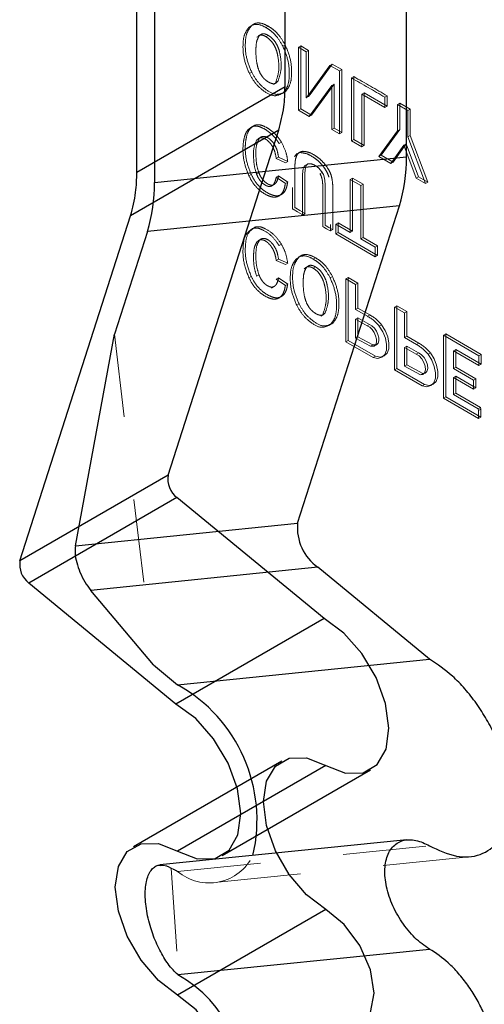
# Model space of a CAD drawing. Header units: inches. Extents: x 0.1 to 87.3, y 0.1 to 33.9.
# Tile 84 of 161: x 35.44 to 35.999, y 8.186 to 9.37. Entities that reach past the tile are written whole.
import ezdxf

# ---------------------------------------------------------------- set-up
doc = ezdxf.new("R2010")
doc.units = ezdxf.units.IN
doc.header["$MEASUREMENT"] = 0
doc.linetypes.add('HIDDEN', pattern=[0.075, 0.05, -0.025])

msp = doc.modelspace()

# ---------------------------------------------------------------- linework, layer by layer
at = {"color": 7, "linetype": 'Continuous', "lineweight": 25}
for p, q in [((35.758958, 9.289197), (35.758958, 9.682963)), ((35.58079, 9.186343), (35.58079, 9.580108)), ((35.904927, 9.204932), (35.904927, 9.577983)), ((35.602003, 9.575151), (35.602003, 9.174096)), ((35.758958, 9.289197), (35.58079, 9.186343)), ((35.751431, 9.237072), (35.573263, 9.134217)), ((35.618414, 8.822329), (35.751431, 9.237072)), ((35.602003, 9.174096), (35.904927, 9.204932)), ((35.896434, 9.146057), (35.59351, 9.115222)), ((35.774133, 8.764727), (35.896434, 9.146057)), ((35.440245, 8.719475), (35.573263, 9.134217)), ((35.59351, 9.115222), (35.553905, 8.991734)), ((35.506905, 8.737526), (35.553905, 8.991734)), ((35.618414, 8.822329), (35.440245, 8.719475)), ((35.628972, 8.795389), (35.450803, 8.692535)), ((35.805917, 8.64981), (35.628972, 8.795389)), ((35.506905, 8.737526), (35.774133, 8.764727)), ((35.79852, 8.71156), (35.525452, 8.683764)), ((35.932765, 8.601111), (35.79852, 8.71156)), ((35.627748, 8.546955), (35.450803, 8.692535)), ((35.600693, 8.594257), (35.525452, 8.683764)), ((35.805917, 8.64981), (35.627748, 8.546955)), ((35.600693, 8.594257), (35.629842, 8.570276)), ((35.629842, 8.570276), (35.932765, 8.601111)), ((35.755023, 8.478486), (35.576854, 8.375631)), ((35.80801, 8.473238), (35.629842, 8.370384)), ((35.683538, 8.365067), (35.861707, 8.467921)), ((35.905619, 8.383893), (35.608587, 8.353657)), ((35.80801, 8.300158), (35.629842, 8.197303)), ((35.630116, 8.221827), (35.932765, 8.252634))]:
    msp.add_line(p, q, dxfattribs=at)
at = {"color": 7, "linetype": 'HIDDEN', "lineweight": 18}
for p, q in [((35.72132, 9.364611), (35.71784, 9.362602)), ((35.715679, 9.360879), (35.718339, 9.362548)), ((35.718463, 9.362486), (35.715679, 9.360879)), ((35.730177, 9.352353), (35.726698, 9.350344)), ((35.738766, 9.362061), (35.735982, 9.360454)), ((35.727804, 9.350371), (35.72502, 9.348764)), ((35.727274, 9.350158), (35.72502, 9.348764)), ((35.738862, 9.351042), (35.736078, 9.349435)), ((35.759166, 9.339509), (35.756382, 9.337902)), ((35.775065, 9.33673), (35.777848, 9.338337)), ((35.775065, 9.33673), (35.775065, 9.261143)), ((35.78456, 9.331248), (35.775065, 9.33673)), ((35.777849, 9.262749), (35.777848, 9.338337)), ((35.777848, 9.338337), (35.787343, 9.332856)), ((35.784559, 9.275872), (35.78456, 9.331248)), ((35.78456, 9.331248), (35.787343, 9.332856)), ((35.787343, 9.332856), (35.787343, 9.27748)), ((35.789015, 9.279805), (35.815828, 9.316412)), ((35.813044, 9.314805), (35.815828, 9.316412)), ((35.815828, 9.316412), (35.827289, 9.309795)), ((35.718913, 9.306706), (35.716129, 9.305099)), ((35.813044, 9.314805), (35.786231, 9.278197)), ((35.824505, 9.308188), (35.813044, 9.314805)), ((35.824505, 9.308188), (35.827289, 9.309795)), ((35.824505, 9.2326), (35.824505, 9.308188)), ((35.827289, 9.309795), (35.827289, 9.234208)), ((35.745075, 9.29185), (35.748555, 9.293859)), ((35.750419, 9.295784), (35.747635, 9.294177)), ((35.817986, 9.292241), (35.790892, 9.25522)), ((35.815202, 9.290634), (35.817986, 9.292241)), ((35.817986, 9.239578), (35.817986, 9.292241)), ((35.838891, 9.299839), (35.841675, 9.301446)), ((35.838891, 9.299839), (35.838891, 9.224296)), ((35.841675, 9.225903), (35.841675, 9.301446)), ((35.759453, 9.283303), (35.75667, 9.281696)), ((35.788108, 9.253613), (35.815202, 9.290634)), ((35.815202, 9.290634), (35.815202, 9.237971)), ((35.851311, 9.280365), (35.854095, 9.281972)), ((35.851311, 9.217126), (35.851311, 9.280365)), ((35.851311, 9.280365), (35.879172, 9.264281)), ((35.854095, 9.281972), (35.854095, 9.218734)), ((35.881956, 9.265888), (35.854095, 9.281972)), ((35.784559, 9.275872), (35.787343, 9.27748)), ((35.786231, 9.278197), (35.789015, 9.279805)), ((35.879172, 9.276629), (35.881956, 9.278236)), ((35.879172, 9.264281), (35.879172, 9.276629)), ((35.881956, 9.278236), (35.881956, 9.265888)), ((35.894182, 9.267965), (35.896966, 9.269572)), ((35.896966, 9.237676), (35.896966, 9.269572)), ((35.896966, 9.269572), (35.909482, 9.262346)), ((35.775065, 9.261143), (35.777849, 9.262749)), ((35.775065, 9.261143), (35.788108, 9.253613)), ((35.790892, 9.25522), (35.777849, 9.262749)), ((35.879172, 9.264281), (35.881956, 9.265888)), ((35.894182, 9.267965), (35.894182, 9.236069)), ((35.906698, 9.260739), (35.894182, 9.267965)), ((35.906698, 9.260739), (35.909482, 9.262346)), ((35.906698, 9.228843), (35.906698, 9.260739)), ((35.909482, 9.262346), (35.909481, 9.230451)), ((35.788108, 9.253613), (35.790892, 9.25522)), ((35.722817, 9.243101), (35.720033, 9.241494)), ((35.815202, 9.237971), (35.817986, 9.239578)), ((35.815202, 9.237971), (35.824505, 9.2326)), ((35.827289, 9.234208), (35.817986, 9.239578)), ((35.824505, 9.2326), (35.827289, 9.234208)), ((35.894182, 9.236069), (35.871883, 9.20525)), ((35.874667, 9.206858), (35.896966, 9.237676)), ((35.894182, 9.236069), (35.896966, 9.237676)), ((35.727881, 9.22692), (35.725097, 9.225313)), ((35.727338, 9.226911), (35.725097, 9.225313)), ((35.730417, 9.228994), (35.726763, 9.226884)), ((35.754562, 9.222637), (35.751778, 9.22103)), ((35.838891, 9.224296), (35.841675, 9.225903)), ((35.838891, 9.224296), (35.851311, 9.217126)), ((35.854095, 9.218734), (35.841675, 9.225903)), ((35.906698, 9.228843), (35.909481, 9.230451)), ((35.927893, 9.172917), (35.906698, 9.228843)), ((35.909481, 9.230451), (35.930677, 9.174524)), ((35.776843, 9.210695), (35.773364, 9.208687)), ((35.775555, 9.209428), (35.777769, 9.210046)), ((35.780553, 9.211653), (35.777769, 9.210046)), ((35.851311, 9.217126), (35.854095, 9.218734)), ((35.886174, 9.197001), (35.901711, 9.219208)), ((35.904494, 9.220815), (35.888957, 9.198608)), ((35.901711, 9.219208), (35.904494, 9.220815)), ((35.901711, 9.219208), (35.916576, 9.17945)), ((35.91936, 9.181057), (35.904494, 9.220815)), ((35.751234, 9.20449), (35.74845, 9.202883)), ((35.759384, 9.197956), (35.74845, 9.202883)), ((35.762168, 9.199563), (35.751234, 9.20449)), ((35.762168, 9.199563), (35.759384, 9.197956)), ((35.770365, 9.205205), (35.77373, 9.208862)), ((35.773149, 9.206812), (35.770365, 9.205205)), ((35.871883, 9.20525), (35.874667, 9.206858)), ((35.871883, 9.20525), (35.886174, 9.197001)), ((35.888957, 9.198608), (35.874667, 9.206858)), ((35.886174, 9.197001), (35.888957, 9.198608)), ((35.727612, 9.185699), (35.724828, 9.184092)), ((35.78624, 9.196334), (35.78276, 9.194325)), ((35.786557, 9.196414), (35.783773, 9.194807)), ((35.803791, 9.186243), (35.801008, 9.184636)), ((35.80712, 9.195796), (35.804336, 9.194189)), ((35.71829, 9.183838), (35.715506, 9.182231)), ((35.751234, 9.182063), (35.74845, 9.180456)), ((35.74845, 9.180456), (35.759384, 9.172815)), ((35.751234, 9.182063), (35.762168, 9.174423)), ((35.762168, 9.174423), (35.759384, 9.172815)), ((35.837356, 9.177806), (35.84014, 9.179414)), ((35.837356, 9.177806), (35.837356, 9.113904)), ((35.850016, 9.170498), (35.837356, 9.177806)), ((35.84014, 9.115511), (35.84014, 9.179414)), ((35.84014, 9.179414), (35.8528, 9.172105)), ((35.916576, 9.17945), (35.91936, 9.181057)), ((35.916576, 9.17945), (35.927893, 9.172917)), ((35.930677, 9.174524), (35.91936, 9.181057)), ((35.927893, 9.172917), (35.930677, 9.174524)), ((35.742715, 9.169874), (35.74637, 9.171983)), ((35.850016, 9.170498), (35.8528, 9.172105)), ((35.850016, 9.106595), (35.850016, 9.170498)), ((35.8528, 9.172105), (35.8528, 9.108202)), ((35.7798, 9.135044), (35.78328, 9.137054)), ((35.722817, 9.120515), (35.720033, 9.118908)), ((35.813667, 9.123625), (35.813667, 9.115895)), ((35.816451, 9.117502), (35.813667, 9.115895)), ((35.819949, 9.123953), (35.822733, 9.12556)), ((35.819949, 9.123953), (35.819949, 9.112268)), ((35.837356, 9.113904), (35.819949, 9.123953)), ((35.822733, 9.113875), (35.822733, 9.12556)), ((35.822733, 9.12556), (35.84014, 9.115511)), ((35.837356, 9.113904), (35.84014, 9.115511)), ((35.727881, 9.104335), (35.725097, 9.102728)), ((35.725097, 9.102728), (35.727338, 9.104325)), ((35.730417, 9.106408), (35.726763, 9.104299)), ((35.819949, 9.112268), (35.822733, 9.113875)), ((35.819949, 9.112268), (35.867424, 9.084862)), ((35.870207, 9.086469), (35.822733, 9.113875)), ((35.850016, 9.106595), (35.8528, 9.108202)), ((35.867424, 9.096546), (35.850016, 9.106595)), ((35.8528, 9.108202), (35.870208, 9.098153)), ((35.754562, 9.100052), (35.751778, 9.098445)), ((35.867424, 9.096546), (35.870208, 9.098153)), ((35.867424, 9.084862), (35.867424, 9.096546)), ((35.870208, 9.098153), (35.870207, 9.086469)), ((35.751234, 9.081905), (35.74845, 9.080298)), ((35.74845, 9.080298), (35.759384, 9.075371)), ((35.751234, 9.081905), (35.762168, 9.076978)), ((35.772552, 9.082498), (35.775212, 9.084168)), ((35.775336, 9.084105), (35.772552, 9.082498)), ((35.778193, 9.08623), (35.774713, 9.084221)), ((35.795639, 9.083681), (35.792855, 9.082074)), ((35.867424, 9.084862), (35.870207, 9.086469)), ((35.762168, 9.076978), (35.759384, 9.075371)), ((35.784677, 9.07199), (35.781893, 9.070383)), ((35.784147, 9.071777), (35.781893, 9.070383)), ((35.787051, 9.073973), (35.783571, 9.071964)), ((35.795735, 9.072661), (35.792951, 9.071054)), ((35.71829, 9.061252), (35.715506, 9.059645)), ((35.727612, 9.063114), (35.724828, 9.061507)), ((35.751234, 9.059477), (35.74845, 9.05787)), ((35.759384, 9.05023), (35.74845, 9.05787)), ((35.762168, 9.051837), (35.751234, 9.059477)), ((35.816039, 9.061129), (35.813255, 9.059521)), ((35.831938, 9.058349), (35.834722, 9.059956)), ((35.831938, 9.058349), (35.831938, 8.982762)), ((35.843735, 9.051539), (35.831938, 9.058349)), ((35.834722, 8.984369), (35.834722, 9.059956)), ((35.834722, 9.059956), (35.846518, 9.053146)), ((35.742715, 9.047288), (35.74637, 9.049398)), ((35.762168, 9.051837), (35.759384, 9.05023)), ((35.843734, 9.021581), (35.843735, 9.051539)), ((35.843735, 9.051539), (35.846518, 9.053146)), ((35.846518, 9.053146), (35.846518, 9.023188)), ((35.775787, 9.028326), (35.773003, 9.026719)), ((35.843734, 9.021581), (35.846518, 9.023188)), ((35.858061, 9.013311), (35.843734, 9.021581)), ((35.846518, 9.023188), (35.860845, 9.014918)), ((35.890777, 9.024382), (35.893561, 9.025989)), ((35.890777, 9.024382), (35.890777, 8.948795)), ((35.902574, 9.017572), (35.890777, 9.024382)), ((35.893561, 8.950402), (35.893561, 9.025989)), ((35.893561, 9.025989), (35.905358, 9.019179)), ((35.801948, 9.013469), (35.805428, 9.015479)), ((35.807292, 9.017403), (35.804508, 9.015796)), ((35.843734, 9.009897), (35.846518, 9.011504)), ((35.843734, 9.009897), (35.843734, 8.987168)), ((35.857689, 9.001841), (35.843734, 9.009897)), ((35.846518, 8.988775), (35.846518, 9.011504)), ((35.846518, 9.011504), (35.860473, 9.003448)), ((35.858061, 9.013311), (35.860845, 9.014918)), ((35.902574, 9.017572), (35.905358, 9.019179)), ((35.902574, 8.987614), (35.902574, 9.017572)), ((35.905358, 9.019179), (35.905358, 8.989221)), ((35.816327, 9.004923), (35.813543, 9.003316)), ((35.857689, 9.001841), (35.860473, 9.003448)), ((35.872089, 9.001601), (35.874873, 9.003208)), ((35.553905, 8.991734), (35.600693, 8.594257)), ((35.831938, 8.982762), (35.834722, 8.984369)), ((35.867917, 8.965206), (35.834722, 8.984369)), ((35.843734, 8.987168), (35.846518, 8.988775)), ((35.843734, 8.987168), (35.861919, 8.977394)), ((35.864703, 8.979001), (35.846518, 8.988775)), ((35.902574, 8.987614), (35.905358, 8.989221)), ((35.9169, 8.979344), (35.902574, 8.987614)), ((35.905358, 8.989221), (35.919684, 8.980951)), ((35.949616, 8.990415), (35.9524, 8.992022)), ((35.949616, 8.990415), (35.949616, 8.914828)), ((35.992151, 8.96586), (35.949616, 8.990415)), ((35.9524, 8.916435), (35.9524, 8.992022)), ((35.9524, 8.992022), (35.994935, 8.967467)), ((35.831938, 8.982762), (35.865133, 8.963599)), ((35.861919, 8.977394), (35.864703, 8.979001)), ((35.861919, 8.977394), (35.866254, 8.977571)), ((35.869037, 8.979178), (35.864703, 8.979001)), ((35.866254, 8.977571), (35.869037, 8.979178)), ((35.902574, 8.975929), (35.905358, 8.977537)), ((35.902574, 8.975929), (35.902574, 8.953201)), ((35.916529, 8.967874), (35.902574, 8.975929)), ((35.905358, 8.954808), (35.905358, 8.977537)), ((35.905358, 8.977537), (35.919312, 8.969481)), ((35.9169, 8.979344), (35.919684, 8.980951)), ((35.961431, 8.971855), (35.964215, 8.973462)), ((35.994935, 8.955733), (35.964215, 8.973462)), ((35.865133, 8.963599), (35.867917, 8.965206)), ((35.875449, 8.963969), (35.878233, 8.965576)), ((35.916529, 8.967874), (35.919312, 8.969481)), ((35.930928, 8.967634), (35.933712, 8.969241)), ((35.961431, 8.971855), (35.992151, 8.954126)), ((35.992151, 8.96586), (35.994935, 8.967467)), ((35.992151, 8.954126), (35.992151, 8.96586)), ((35.994935, 8.967467), (35.994935, 8.955733)), ((35.890777, 8.948795), (35.893561, 8.950402)), ((35.890777, 8.948795), (35.923972, 8.929632)), ((35.926756, 8.931239), (35.893561, 8.950402)), ((35.902574, 8.953201), (35.905358, 8.954808)), ((35.902574, 8.953201), (35.921729, 8.942905)), ((35.924513, 8.944512), (35.905358, 8.954808)), ((35.961413, 8.950712), (35.964197, 8.952319)), ((35.985771, 8.93665), (35.961413, 8.950712)), ((35.964197, 8.952319), (35.988555, 8.938257)), ((35.992151, 8.954126), (35.994935, 8.955733)), ((35.921729, 8.942905), (35.924513, 8.944512)), ((35.924968, 8.94353), (35.927752, 8.945137)), ((35.961413, 8.939748), (35.964197, 8.941355)), ((35.961413, 8.919274), (35.961413, 8.939748)), ((35.961413, 8.939748), (35.985771, 8.925686)), ((35.964197, 8.941355), (35.964197, 8.920881)), ((35.988555, 8.927293), (35.964197, 8.941355)), ((35.985771, 8.93665), (35.988555, 8.938257)), ((35.988555, 8.938257), (35.988555, 8.927293)), ((35.923972, 8.929632), (35.926756, 8.931239)), ((35.934289, 8.930002), (35.937073, 8.931609)), ((35.985771, 8.925686), (35.985771, 8.93665)), ((35.985771, 8.925686), (35.988555, 8.927293)), ((35.949616, 8.914828), (35.9524, 8.916435)), ((35.949616, 8.914828), (35.991719, 8.890523)), ((35.994503, 8.89213), (35.9524, 8.916435)), ((35.961413, 8.919274), (35.964197, 8.920881)), ((35.991336, 8.901985), (35.961413, 8.919274)), ((35.964197, 8.920881), (35.99412, 8.903592)), ((35.991336, 8.901985), (35.99412, 8.903592)), ((35.99172, 8.900007), (35.991336, 8.901985)), ((35.99172, 8.900007), (35.994503, 8.901614)), ((35.99412, 8.903592), (35.994503, 8.901614)), ((35.994503, 8.901614), (35.994503, 8.89213)), ((35.991719, 8.890523), (35.99172, 8.900007)), ((35.991719, 8.890523), (35.994503, 8.89213)), ((35.629842, 8.345888), (35.932765, 8.376723)), ((35.678044, 8.332833), (35.981308, 8.363702)), ((35.621965, 8.349765), (35.630775, 8.221281))]:
    msp.add_line(p, q, dxfattribs=at)
at = {"color": 7, "linetype": 'HIDDEN', "lineweight": 18, "flags": 128}
for points in [[(35.783196, 9.194385), (35.782027, 9.193529), (35.78085, 9.190851), (35.780148, 9.18381), (35.780148, 9.174446), (35.780148, 9.154998), (35.780148, 9.138432), (35.780148, 9.135446), (35.780148, 9.13528), (35.780148, 9.135268), (35.780148, 9.135259), (35.780148, 9.135252), (35.780148, 9.135247), (35.780148, 9.135245), (35.780148, 9.135245), (35.780119, 9.135262), (35.780044, 9.135305), (35.779631, 9.135544), (35.77413, 9.138719), (35.768629, 9.141895), (35.768216, 9.142133), (35.76814, 9.142177), (35.768112, 9.142194), (35.768112, 9.142194), (35.768111, 9.142194), (35.768111, 9.142196), (35.768111, 9.142199), (35.768111, 9.142204), (35.768111, 9.14221), (35.768111, 9.142253), (35.768111, 9.142399), (35.768111, 9.145446), (35.768111, 9.159106), (35.768111, 9.176334), (35.768111, 9.188219), (35.768111, 9.191024), (35.768111, 9.191609), (35.768111, 9.191726), (35.768111, 9.191749), (35.768111, 9.191754), (35.768111, 9.191755), (35.768111, 9.191809), (35.768111, 9.191852), (35.768112, 9.191928), (35.768112, 9.192063), (35.768113, 9.192304), (35.768118, 9.192729), (35.768133, 9.193476), (35.768181, 9.194767), (35.768332, 9.19694), (35.768817, 9.200394), (35.770365, 9.205205), (35.770365, 9.205205)], [(35.786557, 9.196414), (35.784811, 9.195137), (35.783633, 9.192458), (35.782932, 9.185417), (35.782932, 9.176053), (35.782932, 9.156605), (35.782932, 9.140039), (35.782932, 9.137053), (35.782932, 9.136887), (35.782932, 9.136875), (35.782932, 9.136866), (35.782932, 9.136859), (35.782932, 9.136855), (35.782932, 9.136853), (35.782932, 9.136853), (35.782903, 9.136869), (35.782828, 9.136912), (35.782414, 9.137151), (35.776914, 9.140326), (35.771413, 9.143502), (35.771, 9.143741), (35.770924, 9.143784), (35.770896, 9.143801), (35.770896, 9.143801), (35.770895, 9.143801)], [(35.816451, 9.117502), (35.816449, 9.117503), (35.816424, 9.117517), (35.81605, 9.117734), (35.811776, 9.120201), (35.808259, 9.122231), (35.807346, 9.122758), (35.80715, 9.122871), (35.80711, 9.122894), (35.807102, 9.122899), (35.807101, 9.1229), (35.807101, 9.1229), (35.8071, 9.1229), (35.8071, 9.122902), (35.8071, 9.122935), (35.8071, 9.123445), (35.8071, 9.130488), (35.8071, 9.147182), (35.8071, 9.165447), (35.8071, 9.170187), (35.8071, 9.171208), (35.8071, 9.171414), (35.8071, 9.171455), (35.8071, 9.171463), (35.8071, 9.171464), (35.8071, 9.171522), (35.8071, 9.171567), (35.8071, 9.171648), (35.807099, 9.171792), (35.807097, 9.172047), (35.80709, 9.1725), (35.807068, 9.173296), (35.806998, 9.174677), (35.806775, 9.177017), (35.806063, 9.180793), (35.805087, 9.183726), (35.803791, 9.186243)], [(35.813667, 9.115895), (35.813665, 9.115896), (35.81364, 9.11591), (35.813266, 9.116127), (35.808992, 9.118594), (35.805475, 9.120624), (35.804563, 9.121151), (35.804366, 9.121264), (35.804326, 9.121287), (35.804319, 9.121292), (35.804317, 9.121293), (35.804317, 9.121293), (35.804317, 9.121293)], [(35.866254, 8.977571), (35.868018, 8.979452), (35.868933, 8.982308), (35.868909, 8.985867), (35.867949, 8.989788), (35.866146, 8.993697), (35.86367, 8.997222), (35.860759, 9.000026), (35.857689, 9.001841)], [(35.860473, 9.003448), (35.863542, 9.001632), (35.866454, 8.998829), (35.868929, 8.995304), (35.870733, 8.991395), (35.871693, 8.987474), (35.871716, 8.983916), (35.870802, 8.981059), (35.869037, 8.979178)], [(35.865133, 8.963599), (35.870711, 8.962656), (35.875465, 8.963978), (35.878977, 8.967449), (35.880937, 8.972763), (35.881174, 8.979453), (35.879666, 8.98693), (35.876546, 8.994535), (35.872089, 9.001601)], [(35.874873, 9.003208), (35.87933, 8.996142), (35.88245, 8.988536), (35.883958, 8.98106), (35.883721, 8.97437), (35.881761, 8.969056), (35.878249, 8.965585), (35.873495, 8.964263), (35.867917, 8.965206)], [(35.921729, 8.942905), (35.924735, 8.943403), (35.926862, 8.945493), (35.927835, 8.948903), (35.927528, 8.953192), (35.92598, 8.957806), (35.923393, 8.962148), (35.9201, 8.965655), (35.916529, 8.967874)], [(35.919312, 8.969481), (35.922884, 8.967262), (35.926177, 8.963755), (35.928764, 8.959413), (35.930312, 8.954799), (35.930619, 8.95051), (35.929646, 8.947099), (35.927518, 8.94501), (35.924513, 8.944512)], [(35.923972, 8.929632), (35.92955, 8.928689), (35.934304, 8.930011), (35.937816, 8.933482), (35.939777, 8.938796), (35.940013, 8.945486), (35.938505, 8.952962), (35.935385, 8.960568), (35.930928, 8.967634)], [(35.933712, 8.969241), (35.938169, 8.962175), (35.941289, 8.954569), (35.942797, 8.947092), (35.94256, 8.940403), (35.9406, 8.935089), (35.937088, 8.931618), (35.932334, 8.930296), (35.926756, 8.931239)]]:
    msp.add_lwpolyline(points, dxfattribs=at)
at = {"color": 7, "linetype": 'Continuous', "lineweight": 25, "flags": 128}
for points in [[(35.80801, 8.473238), (35.831678, 8.463943), (35.852988, 8.464308), (35.869818, 8.474297), (35.880492, 8.492915), (35.883948, 8.518308), (35.87984, 8.547946), (35.868578, 8.578879), (35.851283, 8.608024), (35.829679, 8.63248), (35.805917, 8.64981)], [(35.629842, 8.370384), (35.653509, 8.361088), (35.674819, 8.361453), (35.691649, 8.371442), (35.702324, 8.39006), (35.705779, 8.415453), (35.701671, 8.445092), (35.690409, 8.476024), (35.673115, 8.505169), (35.65151, 8.529625), (35.627748, 8.546955)], [(35.80801, 8.300158), (35.784852, 8.317762), (35.76396, 8.342115), (35.747381, 8.370832), (35.736736, 8.401101), (35.733068, 8.429961), (35.736736, 8.454586), (35.747381, 8.472566), (35.76396, 8.48214), (35.784852, 8.482372), (35.80801, 8.473238)], [(35.629842, 8.197303), (35.606683, 8.214908), (35.585792, 8.23926), (35.569212, 8.267977), (35.558568, 8.298247), (35.5549, 8.327107), (35.558568, 8.351732), (35.569212, 8.369711), (35.585792, 8.379286), (35.606683, 8.379517), (35.629842, 8.370384)], [(35.80801, 8.165911), (35.830255, 8.158179), (35.849113, 8.161843), (35.861713, 8.176345), (35.866138, 8.199478), (35.861713, 8.227719), (35.849113, 8.25677), (35.830255, 8.282207), (35.80801, 8.300158)], [(35.629842, 8.063056), (35.652086, 8.055324), (35.670944, 8.058988), (35.683545, 8.07349), (35.687969, 8.096623), (35.683545, 8.124865), (35.670944, 8.153915), (35.652086, 8.179352), (35.629842, 8.197303)]]:
    msp.add_lwpolyline(points, dxfattribs=at)
at = {"color": 7, "linetype": 'HIDDEN', "lineweight": 18}
for centre, radius, start, end in [((30.208149, -0.519161), 11.318923, 59.9323998, 60.1677261), ((30.189551, -0.554683), 11.361768, 59.9328885, 60.1673277), ((35.916373, 9.182854), 0.161329, 143.773188, 144.790196), ((35.920025, 9.183833), 0.162401, 143.775345, 144.785657), ((35.839138, 8.976384), 0.041493, 37.426602, 62.867752), ((35.841922, 8.977992), 0.041493, 37.425698, 62.867244), ((35.897973, 8.942412), 0.041499, 37.427849, 62.865093), ((35.900756, 8.944019), 0.041499, 37.427849, 62.865093), ((40.875963, 8.958683), 4.911771, 179.8276, 180.074229), ((40.88727, 8.957063), 4.925862, 179.827952, 180.073876), ((35.667667, 8.390573), 0.058545, 229.753032, 334.135677), ((35.597759, 8.290645), 0.063883, 59.8536, 67.733738)]:
    msp.add_arc(centre, radius, start, end, dxfattribs=at)
at = {"color": 7, "linetype": 'Continuous', "lineweight": 25}
for centre, radius, start, end in [((35.711986, 9.202714), 0.192953, 342.924672, 0.658631), ((35.409058, 9.171879), 0.192957, 342.924832, 0.658401), ((35.646503, 8.817799), 0.028452, 170.837521, 231.963981), ((35.8318, 8.759002), 0.057951, 174.33001, 234.951097), ((35.468334, 8.714944), 0.028452, 170.837637, 231.963865), ((35.539223, 8.40774), 0.18609, 346.732801, 60.859081), ((35.556967, 8.089284), 0.151229, 347.321769, 61.142568)]:
    msp.add_arc(centre, radius, start, end, dxfattribs=at)
at = {"color": 7, "linetype": 'HIDDEN', "lineweight": 18}
for points, knots in [([(35.718463, 9.362486), (35.719896, 9.363595), (35.722795, 9.36584), (35.730451, 9.366283), (35.735432, 9.363754), (35.738766, 9.362061)], [0, 0, 0, 0, 0.24434124, 0.49423697, 1, 1, 1, 1]), ([(35.720459, 9.363739), (35.722195, 9.364031), (35.727624, 9.364946), (35.732599, 9.362273), (35.735982, 9.360454)], [0, 0, 0, 0, 0.31973882, 1, 1, 1, 1]), ([(35.716129, 9.305099), (35.713703, 9.31093), (35.708921, 9.322419), (35.708005, 9.338852), (35.70952, 9.352399), (35.713789, 9.358277), (35.715679, 9.360879)], [0, 0, 0, 0, 0.321176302, 0.632918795, 0.837551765, 1, 1, 1, 1]), ([(35.718913, 9.306706), (35.716487, 9.312537), (35.711704, 9.324026), (35.710788, 9.340459), (35.712304, 9.354006), (35.716573, 9.359884), (35.718463, 9.362486)], [0, 0, 0, 0, 0.32117286, 0.63292159, 0.83755538, 1, 1, 1, 1]), ([(35.738862, 9.351042), (35.73765, 9.351666), (35.735477, 9.352784), (35.731205, 9.353296), (35.729072, 9.351461), (35.727804, 9.350371)], [0, 0, 0, 0, 0.338581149, 0.607068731, 1, 1, 1, 1]), ([(35.736078, 9.349435), (35.734854, 9.350103), (35.732708, 9.351275), (35.730278, 9.351261), (35.729235, 9.351256)], [0, 0, 0, 0, 0.57079116, 1, 1, 1, 1]), ([(35.735982, 9.360454), (35.738282, 9.358957), (35.742937, 9.355926), (35.750219, 9.348546), (35.754006, 9.342005), (35.756382, 9.337902)], [0, 0, 0, 0, 0.26680757, 0.54003838, 1, 1, 1, 1]), ([(35.738766, 9.362061), (35.741066, 9.360564), (35.745721, 9.357533), (35.753003, 9.350153), (35.75679, 9.343612), (35.759166, 9.339509)], [0, 0, 0, 0, 0.26680802, 0.54003761, 1, 1, 1, 1]), ([(35.727804, 9.350371), (35.726834, 9.34852), (35.724478, 9.344024), (35.723963, 9.336021), (35.723899, 9.326431), (35.724931, 9.317126), (35.727427, 9.308625), (35.730545, 9.302722), (35.734202, 9.298402), (35.737568, 9.295756), (35.740465, 9.294133), (35.743359, 9.29297), (35.747328, 9.292509), (35.749407, 9.294712), (35.750419, 9.295784)], [0, 0, 0, 0, 0.084551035, 0.205351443, 0.320202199, 0.477812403, 0.584684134, 0.680185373, 0.74785194, 0.814135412, 0.853960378, 0.882458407, 0.94280228, 1, 1, 1, 1]), ([(35.747635, 9.294177), (35.749003, 9.298229), (35.752539, 9.308707), (35.75121, 9.322871), (35.748402, 9.334535), (35.744839, 9.340968), (35.740935, 9.346076), (35.737644, 9.348352), (35.736078, 9.349435)], [0, 0, 0, 0, 0.21049054, 0.54423766, 0.68493866, 0.80277851, 0.90619392, 1, 1, 1, 1]), ([(35.750419, 9.295784), (35.751787, 9.299836), (35.755323, 9.310314), (35.753994, 9.324479), (35.751186, 9.336142), (35.747623, 9.342575), (35.743719, 9.347683), (35.740428, 9.349959), (35.738862, 9.351042)], [0, 0, 0, 0, 0.21049068, 0.54423807, 0.68493884, 0.80277934, 0.90619482, 1, 1, 1, 1]), ([(35.759166, 9.339509), (35.761586, 9.333668), (35.766434, 9.321969), (35.767277, 9.305342), (35.765754, 9.291599), (35.761382, 9.285842), (35.759453, 9.283303)], [0, 0, 0, 0, 0.31875571, 0.63835581, 0.84052892, 1, 1, 1, 1]), ([(35.756382, 9.337902), (35.758802, 9.33206), (35.76365, 9.320362), (35.764493, 9.303734), (35.76297, 9.289992), (35.758598, 9.284235), (35.75667, 9.281696)], [0, 0, 0, 0, 0.31875529, 0.63835538, 0.84052825, 1, 1, 1, 1]), ([(35.75667, 9.281696), (35.753352, 9.280127), (35.745499, 9.276414), (35.733366, 9.283692), (35.723075, 9.292798), (35.718513, 9.300879), (35.716129, 9.305099)], [0, 0, 0, 0, 0.2002487, 0.47392018, 0.72520701, 1, 1, 1, 1]), ([(35.759453, 9.283303), (35.756136, 9.281734), (35.748283, 9.278021), (35.73615, 9.2853), (35.725859, 9.294405), (35.721297, 9.302486), (35.718913, 9.306706)], [0, 0, 0, 0, 0.20024859, 0.47391994, 0.72520715, 1, 1, 1, 1]), ([(35.715506, 9.182231), (35.713288, 9.187961), (35.708977, 9.199099), (35.707952, 9.214767), (35.709402, 9.227185), (35.712539, 9.236769), (35.71774, 9.240048), (35.720033, 9.241494)], [0, 0, 0, 0, 0.28603266, 0.55598496, 0.71984146, 0.87648039, 1, 1, 1, 1]), ([(35.71829, 9.183838), (35.716072, 9.189568), (35.711761, 9.200706), (35.710735, 9.216374), (35.712186, 9.228792), (35.715323, 9.238376), (35.720524, 9.241655), (35.722817, 9.243101)], [0, 0, 0, 0, 0.286035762, 0.555986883, 0.719842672, 0.876480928, 1, 1, 1, 1]), ([(35.720033, 9.241494), (35.721587, 9.241772), (35.725067, 9.242394), (35.730997, 9.240357), (35.738027, 9.236459), (35.745707, 9.23011), (35.749735, 9.224086), (35.751778, 9.22103)], [0, 0, 0, 0, 0.11715225, 0.26227428, 0.45696364, 0.72454873, 1, 1, 1, 1]), ([(35.722817, 9.243101), (35.724371, 9.243379), (35.727851, 9.244001), (35.733781, 9.241964), (35.740811, 9.238066), (35.74849, 9.231717), (35.752519, 9.225693), (35.754562, 9.222637)], [0, 0, 0, 0, 0.11715222, 0.26227421, 0.4569627, 0.72454771, 1, 1, 1, 1]), ([(35.725097, 9.225313), (35.723866, 9.222645), (35.720725, 9.215834), (35.721112, 9.204573), (35.721823, 9.193424), (35.723873, 9.187058), (35.724828, 9.184092)], [0, 0, 0, 0, 0.20655917, 0.52721033, 0.77976906, 1, 1, 1, 1]), ([(35.727881, 9.22692), (35.72665, 9.224252), (35.723509, 9.217441), (35.723896, 9.20618), (35.724607, 9.195031), (35.726657, 9.188665), (35.727612, 9.185699)], [0, 0, 0, 0, 0.20655778, 0.52720681, 0.77976385, 1, 1, 1, 1]), ([(35.751234, 9.20449), (35.750623, 9.207973), (35.749683, 9.213327), (35.746353, 9.219696), (35.74334, 9.223963), (35.739624, 9.227278), (35.735631, 9.229482), (35.730956, 9.229802), (35.728909, 9.227884), (35.727881, 9.22692)], [0, 0, 0, 0, 0.26935415, 0.41419462, 0.54800148, 0.66888325, 0.79307637, 0.89607336, 1, 1, 1, 1]), ([(35.74845, 9.202883), (35.747839, 9.206366), (35.746898, 9.211723), (35.743571, 9.218084), (35.74055, 9.222373), (35.736859, 9.225614), (35.732939, 9.227987), (35.730111, 9.227761), (35.728927, 9.227666)], [0, 0, 0, 0, 0.30516761, 0.46926518, 0.62086307, 0.757823, 0.89852704, 1, 1, 1, 1]), ([(35.754562, 9.222637), (35.756718, 9.218487), (35.76051, 9.211189), (35.761668, 9.203067), (35.762168, 9.199563)], [0, 0, 0, 0, 0.56854943, 1, 1, 1, 1]), ([(35.773149, 9.206812), (35.77416, 9.208274), (35.775993, 9.210924), (35.779142, 9.211427), (35.780553, 9.211653)], [0, 0, 0, 0, 0.55161318, 1, 1, 1, 1]), ([(35.777769, 9.210046), (35.780031, 9.209781), (35.785423, 9.20915), (35.792472, 9.20502), (35.799226, 9.200123), (35.802637, 9.196161), (35.804336, 9.194189)], [0, 0, 0, 0, 0.21325528, 0.50833411, 0.75521169, 1, 1, 1, 1]), ([(35.780553, 9.211653), (35.782815, 9.211388), (35.788207, 9.210757), (35.795256, 9.206627), (35.80201, 9.20173), (35.805421, 9.197768), (35.80712, 9.195796)], [0, 0, 0, 0, 0.2132553, 0.50833092, 0.75520932, 1, 1, 1, 1]), ([(35.770895, 9.143801), (35.770895, 9.143802), (35.770895, 9.143804), (35.770895, 9.143807), (35.770895, 9.143811), (35.770895, 9.143829), (35.770895, 9.143894), (35.770896, 9.144973), (35.770893, 9.15059), (35.770896, 9.161902), (35.770895, 9.17616), (35.770895, 9.186799), (35.770895, 9.191891), (35.770895, 9.19306), (35.770895, 9.193302), (35.770895, 9.19335), (35.770895, 9.19336), (35.770895, 9.19338), (35.770895, 9.193412), (35.770895, 9.19347), (35.770895, 9.193555), (35.770896, 9.193706), (35.770898, 9.193973), (35.770903, 9.194444), (35.770919, 9.195265), (35.770969, 9.19667), (35.771135, 9.198982), (35.771548, 9.20255), (35.772554, 9.205228), (35.773149, 9.206812)], [0, 0, 0, 0, 0.00003244, 0.00008342, 0.00015293, 0.00024562, 0.00093615, 0.00323017, 0.05136752, 0.26718616, 0.5393821, 0.72716272, 0.7714628, 0.78071767, 0.78256679, 0.7829329, 0.78300242, 0.78302095, 0.78387832, 0.78455494, 0.78575525, 0.78789634, 0.79169661, 0.79841687, 0.81021373, 0.8306281, 0.86503858, 0.92015192, 1, 1, 1, 1]), ([(35.727612, 9.185699), (35.728244, 9.184251), (35.729453, 9.181481), (35.731871, 9.177829), (35.73465, 9.174835), (35.737749, 9.172605), (35.740858, 9.171151), (35.743922, 9.170803), (35.747173, 9.17215), (35.749882, 9.176226), (35.750734, 9.179904), (35.751234, 9.182063)], [0, 0, 0, 0, 0.12716787, 0.2432699, 0.35121295, 0.45462065, 0.54926184, 0.62549408, 0.69572134, 0.8213621, 1, 1, 1, 1]), ([(35.803791, 9.186243), (35.802417, 9.188087), (35.799688, 9.191747), (35.794736, 9.19504), (35.790218, 9.196901), (35.787703, 9.196567), (35.786557, 9.196414)], [0, 0, 0, 0, 0.32475594, 0.64448161, 0.83800703, 1, 1, 1, 1]), ([(35.804336, 9.194189), (35.80599, 9.191962), (35.809075, 9.187811), (35.810902, 9.182979), (35.811749, 9.180739)], [0, 0, 0, 0, 0.536473, 1, 1, 1, 1]), ([(35.80712, 9.195796), (35.808747, 9.193562), (35.811781, 9.189397), (35.814831, 9.182335), (35.816223, 9.174551), (35.816504, 9.166539), (35.81642, 9.155443), (35.816463, 9.141784), (35.81645, 9.128125), (35.816451, 9.120031), (35.816451, 9.117502)], [0, 0, 0, 0, 0.102889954, 0.19178962, 0.284087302, 0.396127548, 0.490486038, 0.698067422, 0.905645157, 1, 1, 1, 1]), ([(35.759384, 9.172815), (35.758902, 9.170197), (35.758045, 9.16554), (35.754725, 9.159698), (35.749621, 9.156531), (35.743436, 9.15638), (35.736371, 9.159026), (35.728619, 9.164138), (35.720982, 9.172054), (35.717375, 9.178757), (35.715506, 9.182231)], [0, 0, 0, 0, 0.123121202, 0.219006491, 0.302398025, 0.389466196, 0.495939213, 0.648084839, 0.817623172, 1, 1, 1, 1]), ([(35.762168, 9.174423), (35.761686, 9.171804), (35.760829, 9.167147), (35.757509, 9.161305), (35.752405, 9.158138), (35.74622, 9.157987), (35.739155, 9.160633), (35.731403, 9.165746), (35.723766, 9.173661), (35.720159, 9.180364), (35.71829, 9.183838)], [0, 0, 0, 0, 0.12312573, 0.21900748, 0.30240025, 0.38946871, 0.49594099, 0.64808759, 0.81762647, 1, 1, 1, 1]), ([(35.724828, 9.184092), (35.72546, 9.182644), (35.726669, 9.179874), (35.729088, 9.176222), (35.731866, 9.173228), (35.734965, 9.170997), (35.738074, 9.169544), (35.741138, 9.169196), (35.744389, 9.170543), (35.747098, 9.174619), (35.74795, 9.178297), (35.74845, 9.180456)], [0, 0, 0, 0, 0.12717506, 0.24327715, 0.35122027, 0.45462882, 0.54926825, 0.62550192, 0.69572739, 0.821362, 1, 1, 1, 1]), ([(35.804317, 9.121293), (35.804317, 9.121294), (35.804317, 9.121306), (35.804316, 9.121487), (35.80432, 9.124016), (35.804313, 9.132098), (35.804318, 9.146099), (35.804316, 9.159332), (35.804316, 9.16734), (35.804316, 9.169329), (35.804316, 9.169752), (35.804316, 9.169837), (35.804316, 9.169853), (35.804316, 9.169876), (35.804316, 9.169911), (35.804316, 9.169972), (35.804316, 9.170062), (35.804315, 9.170222), (35.804313, 9.170506), (35.804305, 9.171007), (35.804281, 9.171884), (35.804205, 9.173392), (35.803971, 9.175909), (35.803409, 9.178957), (35.80243, 9.182081), (35.801468, 9.18381), (35.801008, 9.184636)], [0, 0, 0, 0, 0.00002295, 0.00054173, 0.00852527, 0.11875234, 0.3800286, 0.66588904, 0.74007769, 0.75604936, 0.75927675, 0.75991489, 0.76003884, 0.76007098, 0.76097079, 0.76168238, 0.76294487, 0.76519443, 0.76919323, 0.77627778, 0.78873301, 0.81037924, 0.84717633, 0.90731225, 0.95568432, 1, 1, 1, 1]), ([(35.720033, 9.118908), (35.717187, 9.116792), (35.710455, 9.111785), (35.708152, 9.096836), (35.708303, 9.079027), (35.712962, 9.066491), (35.715506, 9.059645)], [0, 0, 0, 0, 0.160955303, 0.380797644, 0.661870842, 1, 1, 1, 1]), ([(35.722817, 9.120515), (35.719971, 9.118399), (35.713239, 9.113392), (35.710936, 9.098443), (35.711087, 9.080634), (35.715746, 9.068098), (35.71829, 9.061252)], [0, 0, 0, 0, 0.16095862, 0.38079683, 0.6618704, 1, 1, 1, 1]), ([(35.751778, 9.098445), (35.749116, 9.102289), (35.743952, 9.109747), (35.734398, 9.116162), (35.726231, 9.1198), (35.721908, 9.119178), (35.720033, 9.118908)], [0, 0, 0, 0, 0.34870743, 0.6765742, 0.85967436, 1, 1, 1, 1]), ([(35.754562, 9.100052), (35.7519, 9.103896), (35.746736, 9.111354), (35.737182, 9.117769), (35.729015, 9.121407), (35.724692, 9.120785), (35.722817, 9.120515)], [0, 0, 0, 0, 0.34870713, 0.67657361, 0.85967448, 1, 1, 1, 1]), ([(35.724828, 9.061507), (35.723671, 9.065378), (35.721145, 9.073825), (35.721079, 9.085777), (35.721556, 9.096045), (35.724073, 9.100795), (35.725097, 9.102728)], [0, 0, 0, 0, 0.28521019, 0.62222229, 0.84623871, 1, 1, 1, 1]), ([(35.727612, 9.063114), (35.726455, 9.066986), (35.723929, 9.075432), (35.723863, 9.087384), (35.72434, 9.097652), (35.726856, 9.102402), (35.727881, 9.104335)], [0, 0, 0, 0, 0.28521036, 0.62222264, 0.84623231, 1, 1, 1, 1]), ([(35.727881, 9.104335), (35.728909, 9.105298), (35.730956, 9.107216), (35.735631, 9.106897), (35.739625, 9.104693), (35.74334, 9.101378), (35.746354, 9.097111), (35.749683, 9.090742), (35.750623, 9.085387), (35.751234, 9.081905)], [0, 0, 0, 0, 0.10392209, 0.20691884, 0.33111173, 0.45199828, 0.58579884, 0.73063905, 1, 1, 1, 1]), ([(35.728927, 9.105081), (35.730111, 9.105176), (35.732939, 9.105402), (35.736859, 9.103028), (35.74055, 9.099788), (35.743571, 9.095499), (35.746898, 9.089137), (35.747839, 9.083781), (35.74845, 9.080298)], [0, 0, 0, 0, 0.101472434, 0.24217951, 0.379138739, 0.530728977, 0.694825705, 1, 1, 1, 1]), ([(35.762168, 9.076978), (35.761461, 9.081443), (35.760178, 9.089563), (35.756305, 9.096796), (35.754562, 9.100052)], [0, 0, 0, 0, 0.54996508, 1, 1, 1, 1]), ([(35.773003, 9.026719), (35.770576, 9.032549), (35.765794, 9.044039), (35.764878, 9.060471), (35.766393, 9.074018), (35.770662, 9.079897), (35.772552, 9.082498)], [0, 0, 0, 0, 0.321172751, 0.63292159, 0.83755533, 1, 1, 1, 1]), ([(35.775787, 9.028326), (35.77336, 9.034156), (35.768578, 9.045646), (35.767662, 9.062078), (35.769177, 9.075625), (35.773446, 9.081504), (35.775336, 9.084105)], [0, 0, 0, 0, 0.32117288, 0.63291695, 0.837551, 1, 1, 1, 1]), ([(35.775336, 9.084105), (35.776769, 9.085215), (35.779668, 9.087459), (35.787325, 9.087902), (35.792306, 9.085374), (35.795639, 9.083681)], [0, 0, 0, 0, 0.24434274, 0.49423522, 1, 1, 1, 1]), ([(35.777332, 9.085358), (35.779068, 9.08565), (35.784497, 9.086565), (35.789472, 9.083892), (35.792855, 9.082074)], [0, 0, 0, 0, 0.31974234, 1, 1, 1, 1]), ([(35.792855, 9.082074), (35.795155, 9.080577), (35.79981, 9.077546), (35.807092, 9.070166), (35.810879, 9.063625), (35.813255, 9.059521)], [0, 0, 0, 0, 0.26680757, 0.54003838, 1, 1, 1, 1]), ([(35.795639, 9.083681), (35.797939, 9.082184), (35.802594, 9.079153), (35.809876, 9.071773), (35.813663, 9.065232), (35.816039, 9.061129)], [0, 0, 0, 0, 0.26681383, 0.54003703, 1, 1, 1, 1]), ([(35.784677, 9.07199), (35.783707, 9.070139), (35.781351, 9.065644), (35.780836, 9.05764), (35.780772, 9.04805), (35.781804, 9.038745), (35.7843, 9.030244), (35.787419, 9.024341), (35.791075, 9.020022), (35.794442, 9.017376), (35.797338, 9.015753), (35.800232, 9.014589), (35.804201, 9.014128), (35.80628, 9.016331), (35.807292, 9.017403)], [0, 0, 0, 0, 0.08455096, 0.20535529, 0.32020196, 0.47781197, 0.58468758, 0.68018499, 0.74785118, 0.81413538, 0.85396031, 0.88245739, 0.94280233, 1, 1, 1, 1]), ([(35.795735, 9.072661), (35.794523, 9.073285), (35.79235, 9.074404), (35.788079, 9.074915), (35.785945, 9.07308), (35.784677, 9.07199)], [0, 0, 0, 0, 0.33858217, 0.60707641, 1, 1, 1, 1]), ([(35.792951, 9.071054), (35.791727, 9.071723), (35.789581, 9.072895), (35.787151, 9.072881), (35.786108, 9.072875)], [0, 0, 0, 0, 0.57079116, 1, 1, 1, 1]), ([(35.804508, 9.015796), (35.805876, 9.019849), (35.809412, 9.030327), (35.808083, 9.044491), (35.805275, 9.056155), (35.801712, 9.062588), (35.797808, 9.067696), (35.794517, 9.069972), (35.792951, 9.071054)], [0, 0, 0, 0, 0.2104906, 0.54423786, 0.68493858, 0.80277846, 0.9061939, 1, 1, 1, 1]), ([(35.807292, 9.017403), (35.80866, 9.021456), (35.812196, 9.031934), (35.810867, 9.046098), (35.808059, 9.057762), (35.804496, 9.064195), (35.800592, 9.069303), (35.797301, 9.071579), (35.795735, 9.072661)], [0, 0, 0, 0, 0.21049444, 0.5442404, 0.68494056, 0.80277628, 0.90619131, 1, 1, 1, 1]), ([(35.715506, 9.059645), (35.717375, 9.056172), (35.720982, 9.049469), (35.728619, 9.041553), (35.736371, 9.036441), (35.743436, 9.033794), (35.749621, 9.033945), (35.754725, 9.037112), (35.758045, 9.042955), (35.758902, 9.047612), (35.759384, 9.05023)], [0, 0, 0, 0, 0.182373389, 0.35191214, 0.504058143, 0.610532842, 0.697601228, 0.780992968, 0.876878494, 1, 1, 1, 1]), ([(35.71829, 9.061252), (35.720159, 9.057779), (35.723766, 9.051076), (35.731403, 9.04316), (35.739155, 9.038048), (35.74622, 9.035401), (35.752405, 9.035553), (35.757509, 9.03872), (35.760829, 9.044562), (35.761686, 9.049219), (35.762168, 9.051837)], [0, 0, 0, 0, 0.18237322, 0.3519151, 0.50405898, 0.6105325, 0.69760081, 0.78099344, 0.87687888, 1, 1, 1, 1]), ([(35.751234, 9.059477), (35.750731, 9.057325), (35.749873, 9.053659), (35.74694, 9.049137), (35.742174, 9.047918), (35.738132, 9.049763), (35.734654, 9.052242), (35.731871, 9.055246), (35.729453, 9.058895), (35.728244, 9.061665), (35.727612, 9.063114)], [0, 0, 0, 0, 0.17896497, 0.30484107, 0.41046004, 0.54452149, 0.64812288, 0.75627387, 0.87258679, 1, 1, 1, 1]), ([(35.813255, 9.059521), (35.815675, 9.05368), (35.820523, 9.041982), (35.821366, 9.025354), (35.819843, 9.011611), (35.815471, 9.005854), (35.813543, 9.003316)], [0, 0, 0, 0, 0.31875558, 0.63836041, 0.84052832, 1, 1, 1, 1]), ([(35.816039, 9.061129), (35.818459, 9.055287), (35.823307, 9.043589), (35.82415, 9.026961), (35.822627, 9.013219), (35.818255, 9.007461), (35.816327, 9.004923)], [0, 0, 0, 0, 0.31876077, 0.63836074, 0.84052894, 1, 1, 1, 1]), ([(35.813543, 9.003316), (35.810225, 9.001747), (35.802372, 8.998034), (35.790239, 9.005312), (35.779948, 9.014418), (35.775386, 9.022498), (35.773003, 9.026719)], [0, 0, 0, 0, 0.20024862, 0.47392, 0.72520673, 1, 1, 1, 1]), ([(35.816327, 9.004923), (35.813009, 9.003354), (35.805156, 8.999641), (35.793023, 9.006919), (35.782732, 9.016025), (35.77817, 9.024105), (35.775787, 9.028326)], [0, 0, 0, 0, 0.20024857, 0.47391987, 0.72520756, 1, 1, 1, 1]), ([(35.608636, 8.353091), (35.611641, 8.353097), (35.61642, 8.353105), (35.620464, 8.350669), (35.621965, 8.349765)], [0, 0, 0, 0, 0.62874348, 1, 1, 1, 1])]:
    msp.add_open_spline(points, degree=3, knots=knots, dxfattribs=at)
at = {"color": 7, "linetype": 'Continuous', "lineweight": 25}
for points, knots in [([(35.751431, 9.237072), (35.753845, 9.246334), (35.758304, 9.26344), (35.758753, 9.281099), (35.758958, 9.289197)], [0, 0, 0, 0, 0.54144392, 1, 1, 1, 1]), ([(35.573263, 9.134217), (35.575677, 9.143479), (35.580136, 9.160586), (35.580584, 9.178245), (35.58079, 9.186343)], [0, 0, 0, 0, 0.54144154, 1, 1, 1, 1]), ([(35.506905, 8.737526), (35.506643, 8.734436), (35.506066, 8.727639), (35.508274, 8.716866), (35.512177, 8.705395), (35.517768, 8.693981), (35.522916, 8.687136), (35.525452, 8.683764)], [0, 0, 0, 0, 0.15897674, 0.34973264, 0.55980243, 0.78310485, 1, 1, 1, 1]), ([(35.932765, 8.376723), (35.943318, 8.371594), (35.962511, 8.362267), (35.994215, 8.363449), (36.01841, 8.381592), (36.030081, 8.41187), (36.030543, 8.44143), (36.026249, 8.467352), (36.020376, 8.488011), (36.012137, 8.508688), (36.001744, 8.528826), (35.989496, 8.547902), (35.975665, 8.565311), (35.957656, 8.584241), (35.942228, 8.594697), (35.932765, 8.601111)], [0, 0, 0, 0, 0.10094955, 0.18359547, 0.26107102, 0.34918143, 0.45567842, 0.51476915, 0.57719145, 0.64194948, 0.7079076, 0.77386213, 0.83860772, 0.90101028, 1, 1, 1, 1]), ([(35.932765, 8.252634), (35.929704, 8.254585), (35.923411, 8.258593), (35.914832, 8.266275), (35.906711, 8.275125), (35.899315, 8.285077), (35.89282, 8.295821), (35.887409, 8.307079), (35.883224, 8.318542), (35.880381, 8.329902), (35.878957, 8.340857), (35.878993, 8.351118), (35.8805, 8.360419), (35.883462, 8.36852), (35.887849, 8.375189), (35.893577, 8.380181), (35.900462, 8.383277), (35.908205, 8.384356), (35.919513, 8.383249), (35.92739, 8.37937), (35.932765, 8.376723)], [0, 0, 0, 0, 0.05681402, 0.11678951, 0.17982388, 0.24487455, 0.31078321, 0.37634088, 0.44035851, 0.50173757, 0.5595419, 0.61308273, 0.66202612, 0.70651671, 0.74730845, 0.78582952, 0.82402222, 0.86391249, 0.90712141, 1, 1, 1, 1]), ([(35.630116, 8.221827), (35.628155, 8.223671), (35.621651, 8.229789), (35.61455, 8.240012), (35.608128, 8.251452), (35.602198, 8.264095), (35.597273, 8.277879), (35.593646, 8.292407), (35.591711, 8.303772), (35.590788, 8.314529), (35.590886, 8.324446), (35.59201, 8.333324), (35.594166, 8.340912), (35.597344, 8.347094), (35.601521, 8.351178), (35.60553, 8.353654), (35.607937, 8.353218), (35.608636, 8.353091)], [0, 0, 0, 0, 0.05387949, 0.17876269, 0.2469879, 0.31693281, 0.45835251, 0.53947588, 0.61679561, 0.68914655, 0.75555531, 0.81525962, 0.86781529, 0.91338584, 0.95182922, 0.98600426, 1, 1, 1, 1]), ([(35.932765, 8.069395), (35.941383, 8.065207), (35.957056, 8.05759), (35.982946, 8.058555), (36.002705, 8.073371), (36.012235, 8.098097), (36.012613, 8.122236), (36.009106, 8.143404), (36.00431, 8.160275), (35.997582, 8.17716), (35.989094, 8.193605), (35.979093, 8.209183), (35.967798, 8.2234), (35.953091, 8.238858), (35.940493, 8.247397), (35.932765, 8.252634)], [0, 0, 0, 0, 0.100949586, 0.18359545, 0.261070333, 0.349181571, 0.455678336, 0.514768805, 0.577190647, 0.641949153, 0.707907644, 0.773861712, 0.838607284, 0.901009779, 1, 1, 1, 1])]:
    msp.add_open_spline(points, degree=3, knots=knots, dxfattribs=at)

doc.saveas('drawing.dxf')
